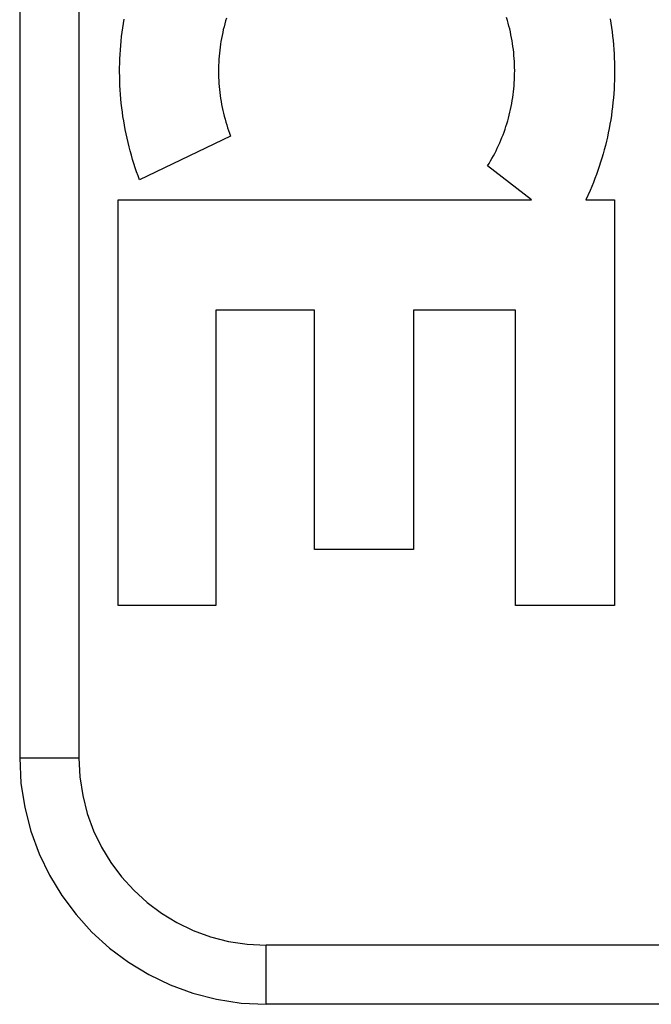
# Model space of a CAD drawing. Header units: inches. Extents: x 0 to 262, y 0 to 169.
# Tile 193 of 256: x 113.312 to 113.633, y 115.851 to 116.35. Entities that reach past the tile are written whole.
import ezdxf

# ---------------------------------------------------------------- set-up
doc = ezdxf.new("R2010")
doc.units = ezdxf.units.IN
doc.header["$LTSCALE"] = 14.384615
doc.header["$MEASUREMENT"] = 0
doc.linetypes.add('HIDDEN', pattern=[0.2, 0.1, -0.1])
doc.layers.add('RIGHTHAND_DOOR_ASSEMBLY', color=7, linetype='CONTINUOUS')

msp = doc.modelspace()

# ---------------------------------------------------------------- linework, layer by layer
at = {"layer": 'RIGHTHAND_DOOR_ASSEMBLY', "color": 8, "linetype": 'HIDDEN'}
for p, q in [((113.31242, 116.72554), (113.31242, 115.97554)), ((113.34242, 116.72554), (113.34242, 115.97554)), ((113.41933, 116.29089), (113.37319, 116.26867)), ((113.57184, 116.25859), (113.54965, 116.27584)), ((113.60163, 116.26334), (113.59947, 116.25859)), ((113.36229, 116.25859), (113.57184, 116.25859)), ((113.36229, 116.05274), (113.36229, 116.25859)), ((113.59947, 116.25859), (113.61393, 116.25859)), ((113.61393, 116.25859), (113.61393, 116.05274)), ((113.46188, 116.20252), (113.41191, 116.20252)), ((113.41191, 116.20252), (113.41191, 116.05274)), ((113.46188, 116.0812), (113.46188, 116.20252)), ((113.56379, 116.20252), (113.51204, 116.20252)), ((113.51204, 116.20252), (113.51204, 116.0812)), ((113.56379, 116.05274), (113.56379, 116.20252)), ((113.51204, 116.0812), (113.46188, 116.0812)), ((113.41191, 116.05274), (113.36229, 116.05274)), ((113.61393, 116.05274), (113.56379, 116.05274)), ((113.31242, 115.97554), (113.34242, 115.97554)), ((114.52942, 115.88054), (113.43742, 115.88054)), ((113.43742, 115.85054), (113.43742, 115.88054)), ((114.49942, 115.85054), (113.43742, 115.85054))]:
    msp.add_line(p, q, dxfattribs=at)
for points in [[(113.37319, 116.26867), (113.37242, 116.27072), (113.37169, 116.27278), (113.37098, 116.27486), (113.3703, 116.27695), (113.36965, 116.27906), (113.36902, 116.28119), (113.36843, 116.28333), (113.36787, 116.28548), (113.36733, 116.28765), (113.36683, 116.28982), (113.36636, 116.29201), (113.36592, 116.2942), (113.36551, 116.29641), (113.36513, 116.29862), (113.36478, 116.30083), (113.36447, 116.30306), (113.36419, 116.30529), (113.36394, 116.30753), (113.36372, 116.30977), (113.36353, 116.31202), (113.36338, 116.31427), (113.36326, 116.31653), (113.36317, 116.31879), (113.36311, 116.32104), (113.36309, 116.32331), (113.3631, 116.32557), (113.36314, 116.32783), (113.36321, 116.33009), (113.36332, 116.33234), (113.36346, 116.3346), (113.36363, 116.33685), (113.36384, 116.3391), (113.36407, 116.34134), (113.36434, 116.34358), (113.36464, 116.34581), (113.36497, 116.34804), (113.36534, 116.35025)], [(113.41681, 116.3493), (113.4164, 116.34785), (113.41602, 116.34638), (113.41566, 116.34491), (113.41533, 116.34343), (113.41502, 116.34194), (113.41473, 116.34045), (113.41447, 116.33894), (113.41423, 116.33744), (113.41402, 116.33592), (113.41384, 116.33441), (113.41367, 116.33289), (113.41354, 116.33136), (113.41343, 116.32983), (113.41334, 116.3283), (113.41328, 116.32676), (113.41325, 116.32523), (113.41324, 116.32369), (113.41325, 116.32216), (113.41329, 116.32062), (113.41336, 116.31909), (113.41345, 116.31755), (113.41357, 116.31602), (113.41371, 116.3145), (113.41388, 116.31297), (113.41407, 116.31145), (113.41429, 116.30994), (113.41453, 116.30842), (113.4148, 116.30692), (113.41509, 116.30541), (113.41541, 116.30392), (113.41575, 116.30243), (113.41612, 116.30095), (113.41651, 116.29948), (113.41692, 116.29802), (113.41736, 116.29657), (113.41782, 116.29513), (113.4183, 116.2937), (113.4188, 116.29229), (113.41933, 116.29089)], [(113.41724, 116.35074), (113.41681, 116.3493)], [(113.54965, 116.27584), (113.55041, 116.27706), (113.55115, 116.27829), (113.55187, 116.27954), (113.55257, 116.28081), (113.55326, 116.2821), (113.55392, 116.2834), (113.55457, 116.28472), (113.55519, 116.28605), (113.5558, 116.2874), (113.55638, 116.28876), (113.55694, 116.29013), (113.55748, 116.29152), (113.558, 116.29291), (113.5585, 116.29432), (113.55897, 116.29573), (113.55942, 116.29716), (113.55984, 116.2986), (113.56024, 116.30004), (113.56062, 116.3015), (113.56098, 116.30296), (113.56131, 116.30443), (113.56162, 116.30591), (113.5619, 116.3074), (113.56216, 116.3089), (113.56239, 116.3104), (113.5626, 116.3119), (113.56278, 116.31341), (113.56294, 116.31493), (113.56308, 116.31645), (113.56319, 116.31797), (113.56327, 116.31949), (113.56333, 116.32101), (113.56336, 116.32254), (113.56337, 116.32407), (113.56335, 116.3256), (113.56331, 116.32713), (113.56324, 116.32866), (113.56315, 116.33019), (113.56303, 116.33171), (113.56288, 116.33323), (113.56272, 116.33475), (113.56252, 116.33626), (113.5623, 116.33777), (113.56206, 116.33927), (113.56179, 116.34077), (113.5615, 116.34226), (113.56118, 116.34374), (113.56084, 116.34522), (113.56047, 116.34668), (113.56008, 116.34814), (113.55967, 116.34959), (113.55923, 116.35103)], [(113.61173, 116.3504), (113.61209, 116.3482), (113.61243, 116.34599), (113.61274, 116.34377), (113.61301, 116.34155), (113.61325, 116.33933), (113.61346, 116.3371), (113.61363, 116.33487), (113.61378, 116.33263), (113.61389, 116.33039), (113.61397, 116.32815), (113.61401, 116.3259), (113.61403, 116.32366), (113.61401, 116.32142), (113.61396, 116.31917), (113.61388, 116.31693), (113.61376, 116.31469), (113.61361, 116.31246), (113.61343, 116.31023), (113.61322, 116.308), (113.61298, 116.30577), (113.6127, 116.30356), (113.61239, 116.30135), (113.61205, 116.29914), (113.61168, 116.29695), (113.61128, 116.29476), (113.61084, 116.29258), (113.61038, 116.29041), (113.60988, 116.28826), (113.60936, 116.28611), (113.6088, 116.28397), (113.60821, 116.28185), (113.6076, 116.27973), (113.60695, 116.27763), (113.60627, 116.27554), (113.60557, 116.27347), (113.60484, 116.27141), (113.60407, 116.26936), (113.60328, 116.26734), (113.60247, 116.26533), (113.60163, 116.26334)]]:
    msp.add_lwpolyline(points, dxfattribs=at)
for radius in [0.125, 0.095]:
    msp.add_arc((113.43742, 115.97554), radius, 180, 270, dxfattribs=at)

doc.saveas('drawing.dxf')
